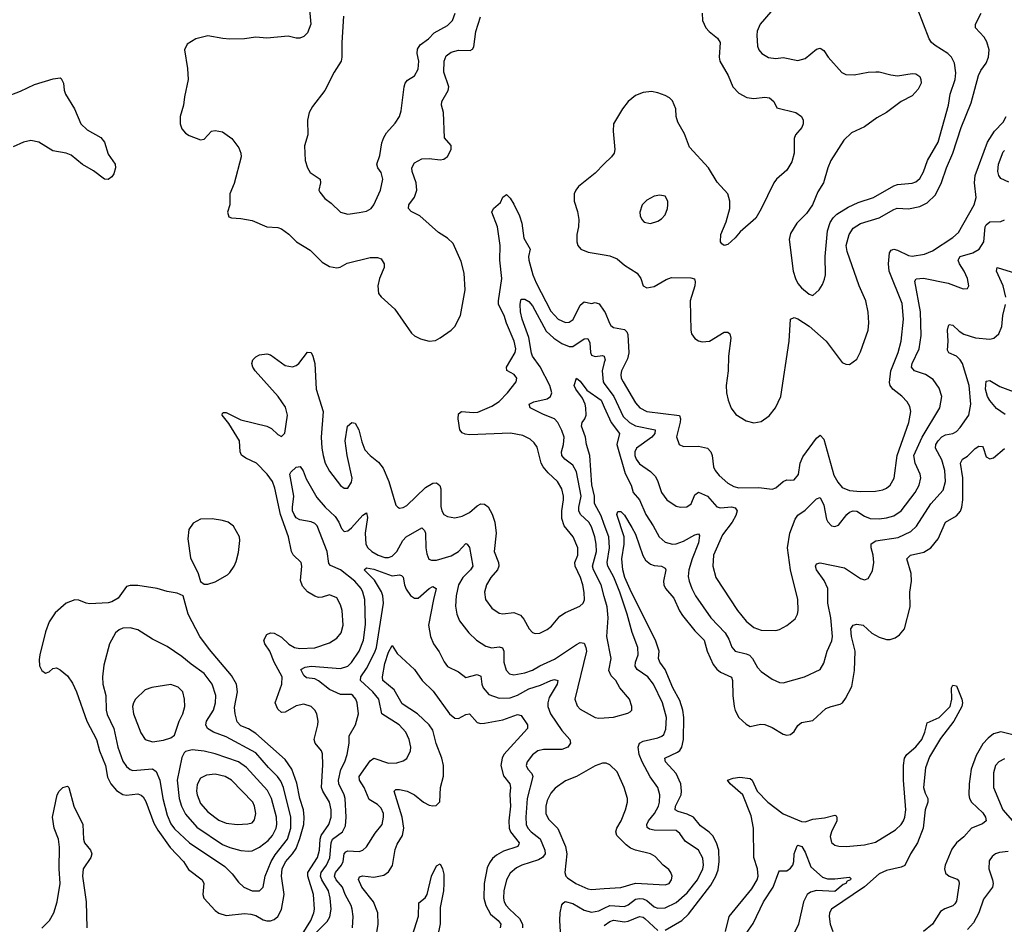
# Model space of a CAD drawing. Header units: inches. Extents: x 1649636 to 1815363, y 506543 to 641975.
# Tile 191 of 256: x 1736830 to 1742169, y 551869 to 556774. Entities that reach past the tile are written whole.
import ezdxf

# ---------------------------------------------------------------- set-up
doc = ezdxf.new("R2010")
doc.units = ezdxf.units.IN
doc.header["$MEASUREMENT"] = 0
doc.layers.add('B7535', color=7, linetype='Continuous')
doc.layers.add('B7545', color=7, linetype='Continuous')

msp = doc.modelspace()

# ---------------------------------------------------------------- linework, layer by layer
at = {"layer": 'B7535', "color": 5}
for points, elevation in [([(1738399.3, 556850), (1738408.9, 556750), (1738390, 556703.7), (1738370, 556682.9), (1738350, 556674), (1738330, 556674.5), (1738285.6, 556685.6), (1738170, 556674), (1738110, 556678.7), (1738050, 556670.6), (1737970, 556669), (1737931.4, 556671.4), (1737850, 556687.3), (1737784.7, 556670), (1737738, 556642), (1737724, 556610), (1737740.4, 556510), (1737743.1, 556450), (1737723.7, 556356.3), (1737719, 556310), (1737700.9, 556250), (1737700.9, 556210), (1737710, 556183), (1737730, 556158), (1737750, 556145.5), (1737810, 556122.6), (1737830, 556126.7), (1737871.1, 556168.9), (1737890, 556173.4), (1737930, 556165.3), (1737980.3, 556130), (1738018.8, 556078.8), (1738029.1, 556050), (1738030.2, 556030), (1737994, 555886), (1737970.3, 555830), (1737970.4, 555769.6), (1737957.3, 555730), (1737964.5, 555704.5), (1737978.8, 555698.8), (1738030, 555696.4), (1738090, 555684.9), (1738170, 555650.3), (1738230, 555646.4), (1738250, 555640.4), (1738290, 555610.4), (1738330.2, 555570.2), (1738404.6, 555524.6), (1738470, 555458.3), (1738510, 555436.5), (1738550, 555429), (1738568.2, 555431.8), (1738606.3, 555453.7), (1738730, 555484.4), (1738770, 555483.7), (1738790, 555476.4), (1738806.4, 555450), (1738806.7, 555430), (1738782, 555370), (1738771.3, 555330), (1738776.5, 555290), (1738790, 555270.4), (1738863.7, 555203.7), (1738954.4, 555074.4), (1738970, 555059.5), (1739003.7, 555043.7), (1739050, 555030.3), (1739085.2, 555034.8), (1739110, 555048.7), (1739169.8, 555090.2), (1739189.6, 555110), (1739219.8, 555170), (1739246, 555310), (1739239.4, 555399.4), (1739223.3, 555463.3), (1739180.3, 555560.3), (1739150, 555589.7), (1739100.6, 555620.6), (1738999.8, 555710), (1738953.6, 555733.6), (1738938.2, 555750), (1738939.8, 555770), (1738970, 555812.2), (1738982.9, 555850), (1738980.6, 555890), (1738958.4, 555950), (1738955.8, 555970), (1738970, 555998.3), (1739010, 556019.3), (1739050, 556021.3), (1739110, 556014.3), (1739130, 556018), (1739150, 556032.7), (1739169.7, 556070), (1739170, 556092.7), (1739132.8, 556132.8), (1739127.7, 556270), (1739118, 556310), (1739119.2, 556330), (1739153.1, 556390), (1739156.8, 556410), (1739129.8, 556490), (1739131.6, 556550), (1739142.2, 556577.8), (1739170, 556598.2), (1739210, 556608), (1739272.6, 556607.4), (1739285.6, 556614.4), (1739293.2, 556626.8), (1739303.2, 556710), (1739329.2, 556790)], 520), ([(1738586.3, 556793.7), (1738577.1, 556650), (1738577.5, 556570), (1738573, 556550), (1738535.8, 556490), (1738484.9, 556390), (1738417.3, 556302.7), (1738400.5, 556270), (1738390.4, 556229.6), (1738392.2, 556150), (1738374.9, 556090), (1738377.6, 556010), (1738390, 555970.8), (1738405.8, 555945.8), (1738458.8, 555910), (1738460.5, 555890), (1738452.7, 555850), (1738458.3, 555838.3), (1738484.4, 555804.4), (1738518.7, 555778.7), (1738570, 555730.4), (1738610, 555720.3), (1738670, 555728.4), (1738710, 555735.5), (1738735.1, 555750), (1738750, 555770.8), (1738785.7, 555850), (1738798.5, 555910), (1738790, 555945.2), (1738771.8, 555970), (1738766, 555990), (1738782.4, 556037.6), (1738794.5, 556105.5), (1738804, 556136), (1738818.7, 556161.3), (1738866.3, 556213.7), (1738889.8, 556250), (1738899.3, 556280.7), (1738914.8, 556410), (1738921, 556430), (1738933.7, 556446.3), (1738970.6, 556469.4), (1738990, 556504.9), (1738994.7, 556550), (1738985.9, 556590), (1738986.3, 556613.7), (1739001.7, 556638.3), (1739047.7, 556670), (1739077.5, 556702.5), (1739150, 556742.9), (1739177.4, 556770), (1739191.1, 556808.9)], 540), ([(1736750, 556353.5), (1736833.8, 556386.2), (1736910, 556423.5), (1737012.5, 556452.5), (1737050, 556458.4), (1737055.4, 556455.4), (1737068.5, 556430), (1737071.3, 556391.3), (1737078, 556370), (1737127.2, 556290), (1737161.7, 556210), (1737196.7, 556176.7), (1737270, 556134.6), (1737290.4, 556110), (1737310, 556044.9), (1737347.2, 555990), (1737349.1, 555970), (1737341.1, 555938.9), (1737330, 555921.6), (1737310, 555907.3), (1737290, 555909.6), (1737230, 555955.1), (1737170, 555988.7), (1737110, 556039.9), (1737082, 556050), (1737010, 556063.6), (1736934, 556110), (1736890, 556119.1), (1736850, 556110.5), (1736795.2, 556084.8)], 480), ([(1740000, 555991.6), (1739950, 555942), (1739860.4, 555870), (1739844.9, 555850), (1739836.5, 555830), (1739837.4, 555790), (1739854.6, 555734.6), (1739861.4, 555690), (1739859.3, 555650), (1739850.2, 555610), (1739850.2, 555570.2), (1739856.9, 555550), (1739872.4, 555530), (1739912.7, 555512.7), (1740000, 555498.1)], 520), ([(1738347.1, 551790), (1738408.3, 551890), (1738424.8, 551930), (1738428.3, 551950), (1738423.4, 552030), (1738392.7, 552130), (1738392.4, 552150), (1738444.4, 552230), (1738454.9, 552270), (1738459.7, 552330), (1738465.3, 552350), (1738506.7, 552410), (1738519.5, 552450), (1738519.3, 552490), (1738509.9, 552530), (1738473.8, 552590), (1738467, 552610), (1738474.2, 552734.2), (1738472.1, 552792.1), (1738466.6, 552810), (1738432.4, 552850), (1738427.1, 552870), (1738447.3, 552950), (1738448.9, 552970), (1738442, 553010), (1738430.6, 553030.6), (1738410, 553049.7), (1738370, 553063.2), (1738330, 553053.4), (1738270, 553018.3), (1738250, 553017.4), (1738230, 553034.8), (1738216.1, 553070), (1738250.9, 553170), (1738253.1, 553210), (1738210.8, 553290), (1738186.5, 553350), (1738159.8, 553390), (1738154.2, 553410), (1738170, 553439.7), (1738190, 553449.3), (1738210, 553447.9), (1738250, 553426.4), (1738290, 553387.9), (1738319.5, 553370), (1738350, 553363.3), (1738430, 553367.8), (1738510, 553395.3), (1738550, 553419.5), (1738573.8, 553450), (1738583.5, 553490), (1738578.7, 553570), (1738570, 553601.2), (1738550, 553639.3), (1738510, 553654.5), (1738470, 553642), (1738450, 553641.5), (1738430, 553647.6), (1738390, 553671.9), (1738363, 553703), (1738353, 553733), (1738359.8, 553810), (1738355.6, 553830), (1738313, 553873), (1738304.1, 553890), (1738288.2, 553970), (1738245.2, 554090), (1738213.1, 554233.1), (1738200.2, 554270), (1738171.3, 554310), (1738114.6, 554370), (1738056.1, 554396.1), (1738032.5, 554412.5), (1738024.9, 554430), (1738022.6, 554490), (1737964.1, 554584.1), (1737927.6, 554630), (1737930, 554641), (1737935.5, 554644.5), (1737950, 554643.6), (1738030, 554603.7), (1738169.6, 554569.6), (1738196.4, 554556.4), (1738230, 554525.3), (1738250, 554513), (1738268.3, 554531.7), (1738282.4, 554630), (1738272.1, 554672.1), (1738231.6, 554731.6), (1738107.4, 554870), (1738095.1, 554890), (1738089.7, 554910), (1738094, 554930), (1738110, 554946), (1738130, 554955.8), (1738170, 554962.6), (1738190, 554956.5), (1738270, 554899.5), (1738310, 554891.7), (1738330, 554898.9), (1738343, 554910), (1738390, 554970.3), (1738410.2, 554970.2), (1738420.3, 554950), (1738430.1, 554910.1), (1738437.1, 554770), (1738475.4, 554650), (1738464.6, 554510), (1738467.8, 554450), (1738475.2, 554410), (1738486.4, 554370), (1738510, 554326.4), (1738570, 554248.4), (1738590, 554233.4), (1738610, 554234), (1738630, 554266.8), (1738633, 554287), (1738605, 554410), (1738595.3, 554490), (1738607.4, 554570), (1738630.4, 554590.4), (1738650, 554585.5), (1738668.9, 554550), (1738684.7, 554484.7), (1738702.2, 554442.2), (1738730, 554410.2), (1738775.1, 554375.1), (1738801.4, 554341.4), (1738831.7, 554270), (1738870, 554141), (1738881, 554130), (1738890, 554126), (1738910, 554128.4), (1738930, 554140.3), (1739030, 554237.7), (1739070, 554261.1), (1739090, 554263.2), (1739108.5, 554248.5), (1739114.5, 554230), (1739113.4, 554133.4), (1739118.8, 554110), (1739130, 554090.3), (1739150, 554079.6), (1739190, 554073.6), (1739230, 554082.3), (1739270, 554102), (1739310, 554138.5), (1739330, 554147.8), (1739350, 554146), (1739370, 554132.4), (1739392.7, 554092.7), (1739406, 554050), (1739413.1, 553990), (1739402.4, 553890), (1739426.5, 553830), (1739427.6, 553810), (1739420.7, 553790), (1739385.2, 553750), (1739360.7, 553710), (1739350.2, 553670), (1739355.8, 553630), (1739390, 553582.6), (1739430, 553555.3), (1739450, 553551.3), (1739510, 553559.1), (1739545.1, 553545.1), (1739563.4, 553523.4), (1739592.2, 553470), (1739610, 553450.4), (1739625.4, 553445.4), (1739650, 553447.4), (1739690, 553467), (1739713.9, 553486.1), (1739759.7, 553540.3), (1739790, 553560.2), (1739866.9, 553593.1), (1739885.7, 553610), (1739892.5, 553627.5), (1739891.7, 553668.3), (1739882.8, 553710), (1739870.4, 553750), (1739841.9, 553810), (1739840.8, 553830), (1739856.5, 553870), (1739856.5, 553910), (1739831.4, 553970), (1739782.5, 554030), (1739769.4, 554069.4), (1739769.3, 554110), (1739779.6, 554170), (1739779.6, 554190), (1739769.9, 554229.9), (1739746, 554270), (1739695.9, 554315.9), (1739668.5, 554348.5), (1739658.1, 554370), (1739636.4, 554456.4), (1739620, 554480), (1739598.9, 554498.9), (1739559.1, 554519.1), (1739491.3, 554531.3), (1739270, 554523.2), (1739245.7, 554525.7), (1739230, 554533), (1739216.4, 554550), (1739207, 554610), (1739210, 554636.3), (1739226, 554650), (1739290, 554643.2), (1739314.5, 554645.5), (1739390, 554679), (1739430, 554703.7), (1739475.9, 554750), (1739521.3, 554810), (1739526, 554830), (1739511.8, 554850), (1739472.1, 554872.1), (1739469.8, 554890), (1739515.9, 554970), (1739520.7, 554990), (1739510.9, 555030), (1739469.3, 555129.3), (1739457.9, 555170), (1739426.8, 555230), (1739425.9, 555250), (1739444.1, 555370), (1739433.7, 555470), (1739435.3, 555550), (1739420.9, 555650), (1739389.8, 555730), (1739399.7, 555750), (1739437.5, 555782.5), (1739450, 555810.8), (1739470, 555825.5), (1739490, 555807), (1739510, 555774.3), (1739539.4, 555710), (1739553.1, 555670), (1739563.2, 555590), (1739598.7, 555530), (1739589.6, 555490), (1739590.6, 555470), (1739612.4, 555390), (1739630, 555346.3), (1739710, 555194.2), (1739750, 555149.3), (1739790, 555132.9), (1739810, 555134.4), (1739831.5, 555148.5), (1739870, 555226.5), (1739890, 555243.6), (1739930, 555235.4), (1739950, 555239.8), (1739972.5, 555232.5), (1740000, 555193.3)], 480), ([(1740000, 553645.7), (1739982.3, 553710), (1739941.3, 553790), (1739936.3, 553810), (1739957.3, 553890), (1739956.5, 553930), (1739949.5, 553970), (1739930, 554024.2), (1739915.7, 554050), (1739871.1, 554091.1), (1739861.1, 554110), (1739861.5, 554130), (1739875.3, 554190), (1739850, 554322), (1739830, 554358.4), (1739786.6, 554390), (1739769.3, 554410), (1739768.3, 554430), (1739779.6, 554470), (1739782.1, 554510), (1739770, 554546.6), (1739748.1, 554590), (1739729.7, 554610), (1739670, 554633), (1739598.7, 554670), (1739592.8, 554690), (1739617.5, 554702.5), (1739690, 554718), (1739708.7, 554730), (1739715.9, 554750), (1739704.6, 554790), (1739652.5, 554892.5), (1739610.5, 554950), (1739605.5, 554965.5), (1739591.4, 555051.4), (1739553.9, 555150), (1739546.1, 555190), (1739543.9, 555230), (1739547.5, 555252.5), (1739550, 555258), (1739570, 555258.2), (1739590, 555245), (1739610, 555222), (1739684.8, 555084.8), (1739726.8, 555046.8), (1739770, 555017.6), (1739810, 555001.1), (1739830, 555002), (1739890, 555043), (1739910, 555045.8), (1739922.3, 555022.3), (1739925.2, 554970), (1739930, 554955.3), (1739950, 554948.2), (1739990, 554953.5), (1739999.5, 554950), (1740000, 554947.5)], 460), ([(1740000, 554915), (1739988.8, 554870), (1739993.7, 554810), (1740000, 554801.4)], 460), ([(1740000, 554036.4), (1739983, 554083), (1739947.5, 554150), (1739947.6, 554190), (1739931.7, 554251.7), (1739921.3, 554410), (1739903.2, 554470), (1739898.1, 554510), (1739876.5, 554570), (1739879.1, 554590), (1739894.7, 554610), (1739901.8, 554630), (1739899.4, 554670), (1739895.7, 554690), (1739881.5, 554721.5), (1739845.7, 554770), (1739837.4, 554790), (1739849.7, 554830.3), (1739870, 554813.4), (1739905.2, 554765.2), (1739983, 554710), (1740000, 554672.5)], 440), ([(1738427, 551813), (1738496.5, 551883.5), (1738511.5, 551908.5), (1738519.4, 551950), (1738514.2, 552010), (1738503.7, 552050), (1738468, 552110), (1738461.4, 552130), (1738464, 552150), (1738493.8, 552190), (1738511.8, 552228.2), (1738519.6, 552310), (1738527, 552330), (1738580.5, 552370), (1738596.7, 552403.3), (1738600.3, 552450), (1738594.8, 552550), (1738589.4, 552570), (1738559.9, 552630), (1738558.8, 552650), (1738572, 552708), (1738593.1, 552750), (1738605.4, 552790), (1738615.8, 552850), (1738617.4, 552890), (1738650.7, 552950), (1738666.5, 553010), (1738659.8, 553070), (1738652.9, 553090), (1738636.8, 553110), (1738630, 553114.6), (1738570, 553114.7), (1738510, 553141.6), (1738450, 553189.4), (1738430, 553198.8), (1738384.6, 553204.6), (1738370, 553217.4), (1738355.4, 553250), (1738377.5, 553262.5), (1738410, 553268.3), (1738570, 553255.1), (1738610, 553268.5), (1738630, 553288.7), (1738671.1, 553350), (1738693.5, 553410), (1738705.5, 553494.5), (1738701, 553630), (1738691.6, 553670), (1738681.3, 553690), (1738648.1, 553730), (1738570, 553789.9), (1738515.1, 553815.1), (1738505.6, 553825.6), (1738497.9, 553890), (1738443.6, 554030), (1738430, 554042.9), (1738410, 554051.6), (1738350, 554061.4), (1738330, 554073.3), (1738318.7, 554090), (1738309.9, 554110.1), (1738308.8, 554131.2), (1738317.4, 554190), (1738295.3, 554310), (1738300, 554320), (1738330, 554348.1), (1738351.4, 554351.4), (1738367.3, 554327.3), (1738383.6, 554283.6), (1738442.2, 554182.2), (1738487.4, 554130), (1738540.4, 554080.4), (1738560.9, 554050), (1738574.6, 554014.6), (1738590, 553999.2), (1738610, 554003), (1738630, 554019), (1738690, 554087.8), (1738710, 554100.5), (1738715.3, 554075.3), (1738703.3, 553990), (1738707.3, 553930), (1738718, 553910), (1738739.7, 553890), (1738773.4, 553870), (1738810, 553858.3), (1738830, 553857.5), (1738850, 553864.4), (1738875.9, 553890), (1738908, 553950), (1738925.2, 553970), (1739010, 554019.1), (1739024.8, 554004.8), (1739031.2, 553990), (1739031.8, 553910), (1739037, 553877), (1739049.3, 553849.3), (1739062.4, 553842.4), (1739090, 553842.8), (1739170, 553866.5), (1739209.9, 553890.1), (1739250, 553932.8), (1739257.3, 553930), (1739270, 553911), (1739287.4, 553810), (1739274.4, 553790), (1739232.4, 553750), (1739210.1, 553710), (1739196.6, 553650), (1739192.9, 553592.9), (1739199.8, 553550), (1739214.3, 553514.3), (1739264.6, 553450), (1739307.2, 553410), (1739357.6, 553377.6), (1739390, 553367.8), (1739430, 553372.4), (1739447.3, 553367.3), (1739454.4, 553350), (1739455.1, 553290), (1739467.4, 553247.4), (1739486.3, 553226.3), (1739510, 553221.1), (1739570, 553232.5), (1739610, 553246.9), (1739650, 553270.1), (1739730, 553306.2), (1739850, 553386.2), (1739870, 553396.5), (1739890, 553392.9), (1739900.7, 553370), (1739902.6, 553350), (1739840.8, 553090), (1739852.5, 553052.5), (1739870, 553034.4), (1739950, 552990.4), (1739970, 552985.7), (1740000, 552988.1)], 460), ([(1738635, 551850), (1738638.1, 551910), (1738633.2, 551950), (1738627.9, 551970), (1738594.3, 552030), (1738579.9, 552070), (1738545.9, 552110), (1738537.5, 552130), (1738543, 552150), (1738575.2, 552190), (1738583.4, 552210), (1738588.8, 552251.2), (1738598, 552262), (1738610, 552267.5), (1738670, 552263), (1738690, 552270.2), (1738710, 552288.1), (1738757.5, 552362.5), (1738794.8, 552410), (1738803.5, 552450), (1738802, 552470), (1738790, 552498.7), (1738770, 552518), (1738725.8, 552545.8), (1738697.3, 552610), (1738672.4, 552650), (1738671.5, 552670), (1738730, 552755.6), (1738749.8, 552770.2), (1738830, 552742.2), (1738875.4, 552744.6), (1738910, 552754.3), (1738930, 552767), (1738949.7, 552810), (1738950.8, 552830), (1738942.8, 552870), (1738924.8, 552910), (1738888.5, 552950), (1738793.6, 553010), (1738776.9, 553090), (1738745.7, 553130), (1738678.7, 553190), (1738679.6, 553210), (1738710, 553255.5), (1738755.9, 553344.1), (1738764.6, 553370), (1738802.6, 553610), (1738798.4, 553650), (1738791.2, 553671.2), (1738753.9, 553733.9), (1738697.7, 553790), (1738710, 553800.8), (1738750, 553795), (1738850, 553758.8), (1738890, 553763.5), (1738900, 553760), (1738910.1, 553750.1), (1738916.5, 553710), (1738925.5, 553685.5), (1738950, 553652.1), (1738970, 553636.3), (1738990, 553636.8), (1739050, 553690.1), (1739070, 553699.8), (1739088.8, 553690), (1739073.2, 553630), (1739047.2, 553490), (1739058.5, 553430), (1739073.2, 553390), (1739105.3, 553345.3), (1739131.7, 553291.7), (1739150, 553267.3), (1739210, 553237.8), (1739250, 553207.6), (1739310, 553223.5), (1739330, 553213.4), (1739336.5, 553170), (1739344, 553150), (1739374.5, 553114.5), (1739430, 553095.4), (1739490, 553096.4), (1739530, 553111), (1739590, 553144.7), (1739654.2, 553165.8), (1739710.9, 553190.9), (1739730, 553196.8), (1739748.4, 553190), (1739743.8, 553170), (1739701.5, 553098.5), (1739693.4, 553070), (1739693.1, 553050), (1739708.8, 553010), (1739770, 552919.3), (1739813.2, 552870), (1739816.9, 552850), (1739802.6, 552830), (1739770, 552817.3), (1739670, 552816.5), (1739640.5, 552810), (1739610, 552787.8), (1739581.3, 552750), (1739576.1, 552730), (1739585.5, 552710), (1739607.2, 552687.2), (1739613, 552670), (1739582, 552550), (1739574.3, 552450), (1739577, 552410), (1739586, 552390), (1739603.9, 552370), (1739652.3, 552332.3), (1739677.3, 552270), (1739679.8, 552250), (1739664.5, 552230), (1739642.7, 552217.3), (1739552, 552190), (1739524.4, 552175.6), (1739490, 552145), (1739468.9, 552110), (1739455.4, 552050), (1739453.6, 552010), (1739457.4, 551990), (1739467.5, 551970), (1739485.9, 551950), (1739540.8, 551900.8), (1739556.1, 551870), (1739556.6, 551850)], 440), ([(1738760.4, 551790), (1738774.5, 551870), (1738772.7, 551930), (1738749.3, 551990), (1738685.5, 552070), (1738667.8, 552112.2), (1738673.2, 552126.8), (1738688.5, 552131.5), (1738750, 552124.6), (1738804.7, 552135.3), (1738830, 552152.6), (1738852.1, 552187.9), (1738865.7, 552274.3), (1738877.3, 552302.7), (1738905.9, 552350), (1738913.1, 552390), (1738904, 552450), (1738859.8, 552590), (1738870, 552599.7), (1738890, 552600.4), (1738931.2, 552591.2), (1738970.8, 552570.8), (1739019.5, 552530), (1739050, 552514.6), (1739070, 552510.4), (1739087.5, 552512.5), (1739107.6, 552532.4), (1739112.2, 552610), (1739129, 552671), (1739128.6, 552730), (1739119.6, 552770), (1739088.3, 552848.3), (1739070, 552921.4), (1739049.9, 552950), (1738987.5, 553010), (1738904.9, 553064.9), (1738859.9, 553139.9), (1738799.3, 553190), (1738798.2, 553210), (1738810, 553282), (1738830, 553344), (1738850, 553380.5), (1738876.4, 553336.4), (1738970.1, 553250.1), (1739012.6, 553190), (1739072.3, 553132.3), (1739160.5, 553010), (1739190, 552985.9), (1739210, 552984.1), (1739250, 553005.4), (1739270, 553010.3), (1739310, 552963.2), (1739330, 552958.2), (1739350, 552959.3), (1739450, 552976.8), (1739530, 553006.4), (1739550, 553001.1), (1739583.6, 552950), (1739583.2, 552930), (1739455.3, 552790), (1739445.7, 552770), (1739438.8, 552730), (1739452.9, 552672.9), (1739488.1, 552630), (1739491.2, 552611.2), (1739488.3, 552571.7), (1739492.1, 552510), (1739482.5, 552430), (1739484.9, 552390), (1739492.2, 552370), (1739538, 552310), (1739537, 552303), (1739531.5, 552290), (1739454.1, 552265.9), (1739415.7, 552244.3), (1739394.7, 552225.3), (1739377.5, 552202.5), (1739365.3, 552174.7), (1739349.5, 552090), (1739347.7, 552010), (1739357.5, 551970), (1739383.3, 551923.3), (1739424, 551890), (1739435.2, 551875.2), (1739438.5, 551870), (1739435.6, 551850)], 420), ([(1740000, 552742.7), (1739990, 552743), (1739950, 552727.1), (1739850, 552669.8), (1739790, 552646), (1739733.6, 552606.4), (1739710, 552579.7), (1739690, 552539.6), (1739683, 552510), (1739683.7, 552470), (1739697.9, 552437.9), (1739748.8, 552388.8), (1739790.1, 552290.1), (1739797.4, 552250), (1739786.3, 552150), (1739791.8, 552130), (1739800.6, 552120.6), (1739845.3, 552090), (1739910, 552061.5), (1739930, 552057.2), (1740000, 552062.1)], 460), ([(1736950, 551848.1), (1736991.6, 551890), (1737015.2, 551930), (1737033.6, 551990), (1737049.9, 552090), (1737044.7, 552170), (1737046.7, 552286.7), (1737041.3, 552330), (1737018, 552390), (1737007.4, 552450), (1737033, 552570), (1737044.5, 552590), (1737063.7, 552610), (1737090, 552618.2), (1737096.8, 552610), (1737124.3, 552510), (1737173, 552410), (1737175.9, 552330), (1737180.8, 552310), (1737214.7, 552270), (1737221.8, 552250), (1737215.5, 552230), (1737174.7, 552170), (1737170.1, 552130), (1737190.1, 551990.1), (1737194.8, 551850)], 480), ([(1738960.7, 551810), (1738992.7, 551912.7), (1738994.5, 551985.5), (1739028.3, 552011.7), (1739039.7, 552030), (1739062.4, 552130), (1739090, 552185.3), (1739110, 552197), (1739123.2, 552170), (1739130, 552141), (1739130.6, 552090), (1739127.9, 552050), (1739110, 551959), (1739110.2, 551870.2), (1739081.7, 551730)], 380), ([(1739763.7, 551796.3), (1739758.7, 551890), (1739761.5, 551930), (1739770, 551973.4), (1739776.2, 551983.8), (1739788.5, 551991.5), (1739830, 551980.5), (1739890, 551944.3), (1739930, 551935), (1739970, 551940.7), (1740000, 551955.2)], 440)]:
    msp.add_lwpolyline(points, dxfattribs=dict(at, elevation=elevation))
for points, elevation in [([(1737873.3, 554066.7), (1737810, 554066.3), (1737770, 554043.6), (1737747.6, 554010), (1737742, 553958), (1737755.5, 553855.5), (1737797.1, 553770), (1737810, 553726.8), (1737830, 553713.4), (1737850, 553712.7), (1737890, 553726), (1737956.3, 553763.7), (1737970, 553775.8), (1737993.1, 553810), (1738004.4, 553835.6), (1738016.1, 553883.9), (1738023.8, 553950), (1738021.5, 553970), (1737990, 554027), (1737961.2, 554050), (1737930, 554059.1)], 520), ([(1737430, 553706.4), (1737410, 553699.7), (1737363.5, 553636.5), (1737330, 553616.5), (1737310, 553611.7), (1737210, 553607.1), (1737190, 553609.7), (1737150, 553626), (1737130, 553627.8), (1737083, 553610), (1737022.4, 553557.6), (1736990, 553509.2), (1736970, 553454), (1736939.3, 553330), (1736935.2, 553304.8), (1736938, 553270), (1736950, 553244), (1736970, 553230.7), (1736990, 553237.3), (1737010, 553256), (1737030, 553258.8), (1737050, 553248.7), (1737090, 553215.8), (1737116.5, 553176.5), (1737138.6, 553130), (1737193.9, 552970), (1737245.9, 552870), (1737262.5, 552810), (1737295.5, 552730), (1737306.9, 552666.9), (1737324.2, 552630), (1737354.3, 552594.3), (1737390, 552572.9), (1737410, 552569.5), (1737470, 552575.5), (1737489.5, 552569.5), (1737499.3, 552559.3), (1737514, 552534), (1737556.7, 552416.7), (1737578.7, 552378.7), (1737645.5, 552285.5), (1737718.5, 552210), (1737746.1, 552166.1), (1737819, 552110), (1737829, 552090), (1737823.6, 552030), (1737829.2, 552010), (1737890, 551943.6), (1737910, 551929.3), (1737950, 551916.8), (1738050, 551927), (1738084.2, 551924.2), (1738110, 551915.7), (1738150, 551893.4), (1738170, 551887), (1738190, 551887.6), (1738210, 551894.8), (1738229.5, 551910.5), (1738250.6, 551949.4), (1738263.7, 552030), (1738248.9, 552128.9), (1738253.7, 552170), (1738271.9, 552208.1), (1738310, 552250.1), (1738330, 552280.1), (1738350, 552333), (1738370.8, 552410), (1738373.4, 552450), (1738368.9, 552488.9), (1738349.2, 552550), (1738333.4, 552633.4), (1738305.9, 552710), (1738270, 552763), (1738110, 552902.4), (1738070, 552929.2), (1738030, 552944.3), (1738010, 552967.4), (1737998.5, 553010), (1737994.9, 553045.1), (1738010.9, 553130), (1738005.4, 553170), (1737978.2, 553218.2), (1737859.2, 553359.2), (1737807.1, 553430), (1737743.1, 553550), (1737716, 553650), (1737684.7, 553664.7), (1737630, 553672.8), (1737575.3, 553690), (1737470, 553705.8)], 520), ([(1737430, 553476.8), (1737390, 553474), (1737370, 553465.7), (1737350, 553449.6), (1737316.9, 553390), (1737286.3, 553273.7), (1737279, 553210), (1737281.7, 553170), (1737296.4, 553110), (1737298.5, 553030), (1737305.4, 553005.4), (1737341.3, 552930), (1737361.5, 552830), (1737390, 552753.8), (1737410, 552724.2), (1737430, 552707.7), (1737443.3, 552703.3), (1737550, 552710.9), (1737570, 552697.8), (1737590.1, 552650.1), (1737607.2, 552550), (1737630, 552459.6), (1737650, 552413.8), (1737670, 552385.8), (1737750.1, 552310.1), (1737941.9, 552181.9), (1737982, 552142), (1738016.7, 552096.7), (1738046.4, 552070), (1738090, 552050.3), (1738130, 552049.2), (1738150.5, 552069.5), (1738161.9, 552130), (1738194.3, 552210), (1738215.3, 552244.7), (1738281.5, 552330), (1738300.3, 552390), (1738299.9, 552450), (1738259.9, 552610), (1738245.5, 552645.5), (1738228.1, 552670), (1738178.8, 552718.8), (1738110, 552798.1), (1737950, 552884.7), (1737881, 552910), (1737849.2, 552930), (1737840.2, 552950), (1737842.9, 552970), (1737881.3, 553030), (1737892.4, 553070), (1737893.2, 553110), (1737874.1, 553170), (1737830, 553229), (1737759.3, 553279.3), (1737710, 553321.2), (1737630, 553374.7), (1737550, 553415.1), (1737470, 553465.7)], 540), ([(1737650, 553168.2), (1737546.7, 553153.3), (1737510, 553140.5), (1737458, 553090), (1737446.5, 553070), (1737441.8, 553050), (1737447.8, 553010), (1737486.3, 552906.3), (1737510, 552870.4), (1737550, 552858.3), (1737610, 552867.9), (1737650, 552879.3), (1737670, 552894.8), (1737695.1, 552970), (1737714.5, 553010), (1737725.3, 553050), (1737724.7, 553090), (1737714, 553130), (1737690, 553154.7)], 560), ([(1737766, 552814), (1737730, 552805.6), (1737721.8, 552798.2), (1737710, 552773.2), (1737684.3, 552650), (1737695.7, 552550), (1737708, 552510), (1737730, 552465.6), (1737790, 552395.9), (1737930, 552302.1), (1737970, 552285.2), (1738030, 552269.5), (1738070, 552265.1), (1738090, 552267.8), (1738130, 552286.4), (1738177.8, 552322.2), (1738201.7, 552350), (1738220.1, 552390), (1738224.3, 552410), (1738221.8, 552450), (1738195, 552550), (1738173.9, 552593.9), (1738059.5, 552719.5), (1738015.8, 552750), (1737890, 552792.5), (1737830, 552807.9)], 560), ([(1737890, 552682), (1737843, 552677), (1737810, 552660.9), (1737792.6, 552627.4), (1737789.5, 552590.5), (1737793, 552570), (1737810, 552523.5), (1737850, 552478), (1737910, 552434.1), (1737950, 552417.6), (1738010, 552410.2), (1738066.9, 552413.1), (1738090, 552419.6), (1738104.1, 552435.9), (1738109.8, 552470), (1738103.2, 552510), (1738094.6, 552530), (1737978, 552650), (1737944.7, 552670)], 580)]:
    msp.add_lwpolyline(points, close=True, dxfattribs=dict(at, elevation=elevation))
at = {"layer": 'B7545', "color": 5}
for points, elevation in [([(1740903, 556817), (1740846, 556750), (1740828.2, 556711.8), (1740826.3, 556690), (1740830.2, 556630.2), (1740837.4, 556610), (1740854.4, 556590), (1740890, 556568.9), (1740930, 556563.1), (1740970, 556568.7), (1741050, 556552), (1741090, 556564.4), (1741150, 556614), (1741170, 556620.5), (1741190, 556607.7), (1741214, 556570), (1741288.1, 556488.1), (1741310, 556477.6), (1741354.6, 556474.6), (1741430, 556489.2), (1741471.9, 556491.9), (1741490, 556492), (1741554.4, 556474.4), (1741590, 556470.2), (1741670, 556482), (1741690, 556480.4), (1741710, 556466.8), (1741716.5, 556450), (1741717.4, 556430), (1741702.4, 556397.6), (1741670, 556361.1), (1741609.3, 556330.7), (1741530.4, 556270), (1741478.6, 556241.4), (1741410, 556192.6), (1741339.7, 556160.3), (1741298.8, 556121.2), (1741227.9, 556010), (1741211.4, 555970), (1741189, 555890), (1741158.5, 555841.5), (1741128.9, 555770), (1741096.7, 555723.3), (1741044.6, 555670), (1741010, 555614), (1741002.2, 555582.2), (1741024.1, 555410), (1741035.9, 555370), (1741050, 555343.7), (1741070, 555320.3), (1741110, 555285.3), (1741130, 555278), (1741164.7, 555310), (1741182.6, 555337.4), (1741193.6, 555366.4), (1741198.7, 555390), (1741197.2, 555490), (1741210.6, 555629.4), (1741224.8, 555675.2), (1741240.6, 555699.4), (1741261.4, 555718.6), (1741321.7, 555758.3), (1741376.7, 555783.3), (1741460.5, 555810), (1741570, 555874), (1741590, 555880.9), (1741670, 555886.8), (1741690, 555895.5), (1741710, 555913.1), (1741730, 555948.5), (1741752.2, 556010), (1741810.5, 556110), (1741865.5, 556310), (1741876.2, 556370), (1741903.1, 556450), (1741906, 556486), (1741898.5, 556538.5), (1741882, 556570), (1741862.7, 556590), (1741793.4, 556633.4), (1741774.5, 556650), (1741761.6, 556670), (1741699.7, 556830)], 540), ([(1740000, 555498.1), (1740030, 555493), (1740070, 555478), (1740110, 555443.6), (1740179, 555399), (1740198.3, 555370), (1740211.6, 555331.6), (1740230, 555320.9), (1740270, 555327.6), (1740334.7, 555365.3), (1740364.5, 555375.5), (1740470, 555374), (1740488.5, 555368.5), (1740493, 555353), (1740490.3, 555330.3), (1740465.4, 555250), (1740469.2, 555090), (1740473.1, 555070), (1740490, 555044.4), (1740510, 555031.8), (1740530, 555026.3), (1740570, 555031.4), (1740650, 555078.8), (1740670, 555080.3), (1740680.9, 555070), (1740686.7, 555046.7), (1740673.9, 554950), (1740672.3, 554870), (1740661, 554790), (1740662.9, 554750), (1740671.6, 554711.6), (1740688.1, 554668.1), (1740713.6, 554633.6), (1740770, 554599.3), (1740810, 554588.3), (1740850, 554595.8), (1740893.3, 554626.7), (1740928.4, 554670), (1740957.7, 554730), (1741002.4, 555030), (1741010, 555150.7), (1741030, 555158.3), (1741050, 555152), (1741111.5, 555111.5), (1741203.8, 555030), (1741290, 554915.8), (1741310, 554906.4), (1741330, 554904.9), (1741370, 554934), (1741390, 554972.7), (1741429.9, 555090), (1741433.9, 555130), (1741431.6, 555188.4), (1741418.2, 555250), (1741382.4, 555330), (1741316.3, 555516.3), (1741312.3, 555550), (1741326.8, 555610), (1741350, 555644.2), (1741390, 555668.2), (1741490, 555699.6), (1741570, 555745.4), (1741588.8, 555751.2), (1741650, 555748.9), (1741710, 555760.8), (1741750, 555781.7), (1741796.5, 555823.5), (1741829.2, 555890.8), (1741854.7, 555970), (1741890.2, 556049.8), (1741934.5, 556190), (1741990, 556324), (1742028.6, 556471.4), (1742041.5, 556498.5), (1742070, 556538.6), (1742083.6, 556570), (1742086.4, 556610), (1742074.3, 556654.3), (1742059.3, 556679.3), (1742012.2, 556730), (1742011.9, 556750), (1742044.1, 556810)], 520), ([(1740531, 556810), (1740532.7, 556770), (1740551, 556730), (1740569.3, 556710), (1740614.6, 556674.6), (1740627.8, 556650), (1740622, 556570), (1740626.2, 556550), (1740672, 556472), (1740696.5, 556410), (1740730, 556376.2), (1740772.7, 556352.7), (1740810, 556346.8), (1740870, 556354.5), (1740894.9, 556350), (1740919.5, 556330), (1740936.2, 556296.2), (1741039.3, 556270), (1741068.7, 556250), (1741079, 556230), (1741079.1, 556210), (1741071.5, 556190), (1741036, 556150), (1741029, 556130), (1741030.1, 556050), (1741017.3, 556002.7), (1740990, 555958.2), (1740933.8, 555910), (1740918.4, 555890), (1740851.2, 555748.8), (1740821.6, 555698.4), (1740736.2, 555623.8), (1740710, 555592), (1740670, 555555.1), (1740650, 555549.4), (1740638, 555558), (1740629.6, 555570), (1740632, 555610), (1740661.5, 555678.5), (1740681.5, 555750), (1740681.5, 555790), (1740669.8, 555829.8), (1740612.4, 555892.4), (1740565.3, 555970), (1740462.1, 556082.1), (1740434.5, 556154.5), (1740398, 556218), (1740389.7, 556250), (1740387.1, 556290), (1740370, 556333.6), (1740353.6, 556350), (1740330, 556362.6), (1740290, 556377.4), (1740256.1, 556383.9), (1740210, 556379.7), (1740170, 556363.6), (1740130.3, 556329.7), (1740099.5, 556290), (1740050.3, 556210), (1740048.9, 556170), (1740057.4, 556070), (1740053.4, 556050), (1740038.7, 556030), (1740000, 555991.6)], 520), ([(1740000, 555193.3), (1740005.5, 555185.5), (1740027.5, 555127.5), (1740036.1, 555116.1), (1740050, 555105.3), (1740110, 555094.4), (1740122.2, 555082.2), (1740127, 555067), (1740132.3, 554967.7), (1740125, 554935), (1740092.4, 554870), (1740088.9, 554850), (1740092.3, 554830), (1740102.5, 554810), (1740170, 554695.8), (1740193.2, 554670), (1740230, 554649), (1740407.5, 554627.5), (1740414, 554610), (1740411.7, 554591.7), (1740391.2, 554511.2), (1740406.7, 554470), (1740430, 554458.9), (1740510, 554461.4), (1740560.3, 554450), (1740578, 554430), (1740585.5, 554410), (1740592.8, 554350), (1740600.9, 554330), (1740622.3, 554302.3), (1740670, 554260.5), (1740702.1, 554242.1), (1740730, 554236), (1740837.4, 554237.4), (1740910, 554227.8), (1740930, 554236.1), (1740970, 554270.2), (1740990, 554279.5), (1741010, 554276.4), (1741030, 554279.3), (1741052.2, 554307.8), (1741062.9, 554370), (1741076.5, 554403.5), (1741150, 554504.4), (1741170, 554520.3), (1741190, 554499.5), (1741244.9, 554304.9), (1741265.9, 554265.9), (1741290, 554237.7), (1741330, 554221.1), (1741390, 554215.9), (1741470, 554218), (1741510, 554225.2), (1741530, 554234.2), (1741550.8, 554250), (1741572.3, 554287.7), (1741587.7, 554410), (1741651.6, 554590), (1741662.5, 554650), (1741657.2, 554677.2), (1741642.6, 554702.6), (1741612.5, 554732.5), (1741564.2, 554770), (1741549.6, 554789.6), (1741546, 554806), (1741553.9, 554870), (1741593.6, 554970), (1741609.9, 555029.9), (1741622.8, 555150), (1741615.2, 555235.2), (1741544.7, 555410), (1741541.3, 555450), (1741546.3, 555510), (1741556.1, 555523.9), (1741570, 555530.1), (1741590, 555525.1), (1741650, 555494.6), (1741670, 555491.5), (1741736.6, 555503.4), (1741779.4, 555520.6), (1741890, 555592.3), (1741920.8, 555619.2), (1742004.9, 555770), (1742015.5, 555810), (1742007.9, 555890), (1742010.9, 555930), (1742078.3, 556110), (1742115.8, 556170), (1742162.2, 556217.8), (1742179.2, 556250)], 480), ([(1742193.1, 555893.1), (1742150, 555913), (1742138.7, 555930), (1742134.6, 555950), (1742137, 555990), (1742163.3, 556056.7), (1742170, 556065.5)], 460), ([(1740000, 554801.4), (1740052.5, 554730), (1740103, 554623), (1740136.6, 554590), (1740170, 554572.4), (1740275.3, 554550), (1740274.8, 554530), (1740257.4, 554510), (1740173.8, 554450), (1740165.1, 554430), (1740165.6, 554410), (1740171.9, 554390), (1740190, 554365.6), (1740250, 554324.8), (1740276.8, 554296.8), (1740291.1, 554270), (1740310.2, 554210), (1740339.6, 554170), (1740390, 554136.5), (1740414, 554130), (1740448.1, 554131.9), (1740471.8, 554148.2), (1740490, 554197.3), (1740510, 554211.3), (1740559.6, 554190), (1740610, 554132.7), (1740630, 554127.8), (1740690, 554131.8), (1740710, 554127), (1740720.2, 554110), (1740713.7, 554086.3), (1740692.9, 554050), (1740640, 553980), (1740591.6, 553870), (1740587.8, 553810), (1740605.4, 553750), (1740722, 553570), (1740770, 553512.4), (1740810, 553477.6), (1740850, 553464.2), (1740930, 553462.6), (1740950, 553467), (1740990, 553488.8), (1741034.6, 553525.4), (1741047.4, 553550), (1741051.6, 553570), (1741049.8, 553630), (1741009.8, 553790), (1740993.6, 553910), (1741006.8, 553990), (1741034.7, 554065.3), (1741050, 554087.8), (1741090, 554114), (1741150, 554176.5), (1741170, 554182.4), (1741190, 554140.7), (1741205.1, 554065.1), (1741211.3, 554051.3), (1741231.3, 554030), (1741250, 554024.9), (1741270, 554032.4), (1741315, 554090), (1741330, 554102.9), (1741350, 554110.8), (1741370, 554108.5), (1741410, 554082.5), (1741442, 554070), (1741490, 554067.6), (1741530, 554072.9), (1741570, 554084.2), (1741610, 554111.1), (1741685.4, 554210), (1741707.3, 554250), (1741716.1, 554290), (1741712.7, 554310), (1741685.6, 554370), (1741678.2, 554410), (1741723.4, 554510), (1741818.5, 554670), (1741829.8, 554730), (1741815.9, 554775.9), (1741783, 554823), (1741742.4, 554850), (1741681.3, 554870), (1741665.7, 554890), (1741668.7, 554910), (1741707.2, 554990), (1741718.4, 555061.6), (1741713.7, 555190), (1741684.2, 555355.8), (1741690.9, 555369.1), (1741730, 555372.7), (1741865.2, 555345.2), (1741945.6, 555314.4), (1741970, 555316), (1741977, 555330), (1741969.6, 555370), (1741952.1, 555410), (1741925.1, 555450), (1741918.7, 555470), (1741922.3, 555477.7), (1741930, 555490.1), (1741997.4, 555510), (1742031.9, 555530), (1742057, 555570), (1742064.5, 555650), (1742070, 555662), (1742090, 555677.6), (1742150, 555679.5), (1742170, 555688.4)], 460), ([(1742178, 555270), (1742162.7, 555330), (1742126.2, 555410), (1742129.5, 555430), (1742230, 555400.2)], 440), ([(1740000, 554672.5), (1740037.3, 554590), (1740082.9, 554530), (1740067.9, 554470), (1740112.5, 554312.5), (1740145.7, 554250), (1740155.8, 554210), (1740190.8, 554170), (1740224.6, 554090), (1740265.5, 554030), (1740298.2, 553970), (1740330, 553940.2), (1740370, 553929.4), (1740390, 553931.6), (1740430, 553945.8), (1740490, 553980.9), (1740510, 553985.7), (1740516.7, 553976.7), (1740510, 553936.9), (1740475.9, 553850), (1740458.5, 553790), (1740455.3, 553755.3), (1740459.4, 553730), (1740473.8, 553690), (1740495, 553650), (1740578, 553530), (1740654.5, 553450), (1740674.8, 553414.8), (1740690.8, 553370.8), (1740699.8, 553359.8), (1740710.4, 553350), (1740770, 553335.7), (1740787.4, 553327.4), (1740803.5, 553310), (1740830, 553261.7), (1740850, 553239.6), (1740910, 553197), (1740950, 553180.3), (1740970, 553178), (1741085.2, 553210), (1741169.8, 553250.2), (1741190, 553284), (1741208.7, 553350), (1741234.2, 553405.8), (1741236.5, 553430), (1741227.6, 553530), (1741212.6, 553610), (1741211.4, 553690), (1741192.5, 553732.5), (1741149.8, 553790), (1741145.6, 553810), (1741150, 553824), (1741171.2, 553828.8), (1741302.4, 553802.4), (1741390, 553743), (1741410, 553736.3), (1741430, 553744), (1741454.5, 553785.5), (1741461.7, 553830), (1741458.7, 553870), (1741446.8, 553910), (1741447.6, 553932.4), (1741472.5, 553947.5), (1741593.8, 553966.2), (1741661.7, 553998.3), (1741692.5, 554027.5), (1741770, 554149.3), (1741838.1, 554221.9), (1741849.2, 554270), (1741845.9, 554330), (1741830, 554386.9), (1741795.8, 554450), (1741798.5, 554470), (1741810, 554490.1), (1741830, 554511.5), (1741850, 554522), (1741890.4, 554529.6), (1741910, 554541.5), (1741930, 554562), (1741976.2, 554630), (1741987.3, 554690), (1741977.7, 554790), (1741941.7, 554910), (1741930, 554929.8), (1741910, 554949), (1741868, 554968), (1741861.7, 554981.7), (1741864.7, 555030), (1741860.3, 555090), (1741866, 555114), (1741870, 555120.4), (1741890, 555117.8), (1741925, 555085), (1741949.2, 555069.2), (1742012, 555048), (1742090, 555041.3), (1742112.6, 555047.4), (1742138.9, 555070), (1742155.6, 555110), (1742160.6, 555170), (1742175.5, 555230)], 440), ([(1740000, 554947.5), (1740003.8, 554930), (1740000, 554915)], 460), ([(1742174, 554634), (1742126, 554666), (1742090, 554708.3), (1742078.1, 554730), (1742067.3, 554770), (1742070, 554813), (1742090, 554818), (1742145.3, 554785.3), (1742217, 554757)], 420), ([(1740330, 551836.3), (1740420.8, 551890), (1740456.8, 551923.2), (1740578.4, 552081.6), (1740605.3, 552130), (1740616.5, 552163.5), (1740622.5, 552210), (1740621.6, 552270), (1740608.7, 552310), (1740587.9, 552347.9), (1740568.6, 552368.6), (1740521.9, 552401.9), (1740482.9, 552450), (1740450, 552466.5), (1740400.1, 552480.1), (1740384.9, 552490), (1740386.3, 552510), (1740416.1, 552570), (1740419.3, 552590), (1740415.3, 552630), (1740390, 552687.2), (1740332.2, 552750), (1740328.9, 552770), (1740397.8, 552802.2), (1740410, 552811.8), (1740421.1, 552830), (1740430.3, 552870), (1740430.9, 552990), (1740425.8, 553030), (1740410, 553082.8), (1740371.1, 553150), (1740330.3, 553250), (1740301.6, 553290), (1740294, 553310), (1740296.6, 553350), (1740277, 553410), (1740148, 553668), (1740111.6, 553750), (1740101.3, 553790), (1740095, 553850), (1740107.4, 553930), (1740107.3, 553970), (1740068.8, 554090), (1740073.2, 554106.8), (1740090, 554106.4), (1740110, 554087), (1740150, 554021.2), (1740170, 553984), (1740208.5, 553868.5), (1740223.3, 553843.3), (1740250, 553821.2), (1740270, 553813.9), (1740310.8, 553810), (1740330, 553800.4), (1740334.5, 553790), (1740321.6, 553730), (1740323.3, 553710), (1740332.3, 553690), (1740376.5, 553636.5), (1740407.9, 553567.9), (1740423.7, 553543.7), (1740490, 553459.2), (1740540.6, 553410), (1740556.9, 553350), (1740590, 553276.8), (1740610, 553251.5), (1740630, 553236.4), (1740688.8, 553208.8), (1740695.1, 553190), (1740696.2, 553110), (1740704.5, 553050), (1740710, 553028.5), (1740730, 552990.3), (1740770, 552953.7), (1740790, 552941.3), (1740846.1, 552953.9), (1740870, 552951.3), (1740910, 552935.2), (1740970, 552899.7), (1740990, 552893.5), (1741010, 552897.1), (1741030, 552914.7), (1741050, 552946.3), (1741070, 552963.6), (1741130, 552974), (1741201.5, 553038.5), (1741230, 553050.2), (1741278.4, 553061.6), (1741291, 553069), (1741307.7, 553092.3), (1741341.8, 553158.2), (1741356, 553244), (1741360.1, 553350), (1741341, 553430), (1741336.2, 553470), (1741349.2, 553490), (1741370, 553496.6), (1741404.2, 553490), (1741450, 553447.9), (1741490, 553425.2), (1741530, 553412.4), (1741550, 553412.8), (1741577.4, 553422.6), (1741600.9, 553439.1), (1741628, 553470), (1741658.9, 553590), (1741656.9, 553670), (1741665.8, 553730), (1741663.2, 553770), (1741640.8, 553850), (1741660.5, 553870), (1741732.7, 553887.3), (1741769.8, 553910), (1741810, 553958.9), (1741849.8, 554050), (1741910, 554084.2), (1741930.5, 554109.5), (1741938.3, 554130), (1741943.6, 554170), (1741943.1, 554290), (1741931.3, 554368.7), (1741942.2, 554390), (1741970, 554407.8), (1742010, 554449.2), (1742030, 554461.7), (1742050, 554459.3), (1742053.9, 554453.9), (1742070, 554404.4), (1742090, 554392), (1742110, 554398.9), (1742170.6, 554449.4)], 420), ([(1740000, 551955.2), (1740030, 551969.7), (1740110, 551965.3), (1740130, 551974.6), (1740170, 552004), (1740190, 552008.9), (1740210, 552006.9), (1740230, 551998), (1740270, 551963.4), (1740290, 551955.9), (1740330, 551957.7), (1740390, 551986.6), (1740450, 552038.4), (1740505.3, 552110), (1740534.3, 552170), (1740537.4, 552190), (1740533.5, 552226.5), (1740511.3, 552271.3), (1740438.5, 552318.5), (1740410, 552360.9), (1740390, 552377.3), (1740270, 552378.8), (1740244.7, 552384.7), (1740232.9, 552392.9), (1740231.5, 552410), (1740240.2, 552430), (1740272.3, 552470), (1740293.9, 552510), (1740299.9, 552530), (1740301.2, 552570), (1740289.8, 552610), (1740247.8, 552667.8), (1740204.5, 552750), (1740189.9, 552790), (1740183.2, 552830), (1740190.8, 552850), (1740210, 552862.2), (1740290, 552878.9), (1740311.8, 552888.2), (1740322.1, 552897.9), (1740333.4, 552926.6), (1740337.7, 552990), (1740314.9, 553070), (1740266.4, 553170), (1740235.4, 553210), (1740178.3, 553250), (1740168, 553268), (1740169.4, 553290), (1740182.8, 553330), (1740182.5, 553370), (1740151.6, 553451.6), (1740124.5, 553550), (1740084, 553670), (1740050.9, 553750.9), (1740019.4, 553810), (1740015.8, 553830), (1740028.2, 553910), (1740024.2, 553970), (1740000, 554036.4)], 440), ([(1740000, 552988.1), (1740050, 552992), (1740127.3, 553012.7), (1740139.6, 553020.4), (1740149.2, 553030), (1740149.5, 553050), (1740135.8, 553090), (1740085.1, 553150), (1740063, 553190), (1740036.6, 553216.6), (1740024.1, 553244.1), (1740037.4, 553310), (1740013.6, 553430), (1740021.3, 553530), (1740015.3, 553590), (1740000, 553645.7)], 460), ([(1740657.3, 551830), (1740676.5, 551910), (1740799.3, 552060.7), (1740828.1, 552110), (1740834.8, 552130), (1740831.5, 552168.5), (1740811.1, 552231.1), (1740808.4, 552390), (1740796.9, 552456.9), (1740751, 552571), (1740682.9, 552630), (1740668.7, 552650), (1740699.3, 552660.7), (1740734, 552666), (1740790, 552659.8), (1740801.8, 552650), (1740829.5, 552590), (1740887, 552530), (1740970, 552467.1), (1741070, 552426.8), (1741090, 552424.7), (1741130, 552438.3), (1741194.1, 552445.9), (1741250, 552459.6), (1741256.3, 552456.3), (1741260.9, 552450), (1741261.4, 552430), (1741232.2, 552370), (1741225.3, 552345.3), (1741231.9, 552311.9), (1741250, 552298.2), (1741271.6, 552291.6), (1741310.9, 552290.9), (1741410, 552300.1), (1741470, 552313.5), (1741579.3, 552380.7), (1741609.3, 552410), (1741621.7, 552430), (1741630.3, 552450), (1741634.8, 552490), (1741621.8, 552650), (1741621.4, 552730), (1741627.8, 552770), (1741640.6, 552790), (1741690, 552830.8), (1741721.4, 552870), (1741737.4, 552910), (1741750, 552960.5), (1741816, 552990), (1741875.1, 553050), (1741885.1, 553090), (1741882.9, 553150), (1741890, 553166), (1741910, 553161), (1741938, 553090), (1741942.3, 553070), (1741938.6, 553050), (1741895.1, 552970), (1741823.5, 552876.5), (1741763.5, 552776.5), (1741742.2, 552717.8), (1741731, 552611), (1741739.4, 552579.4), (1741754.2, 552550), (1741753.8, 552530), (1741739.2, 552490), (1741729.8, 552390.2), (1741698.9, 552310), (1741660.8, 552250), (1741630, 552187.9), (1741610, 552178.3), (1741530, 552160.9), (1741490, 552142.8), (1741410, 552071.6), (1741231.1, 551950), (1741221.8, 551930), (1741219, 551910), (1741225, 551870), (1741239, 551830)], 380), ([(1742230, 552892.9), (1742150, 552912.5), (1742110, 552901.4), (1742081.5, 552878.5), (1742053.2, 552846.8), (1742015.7, 552784.3), (1741989.5, 552710), (1741978.3, 552630), (1741976.4, 552570), (1741979.8, 552550), (1741990.1, 552530), (1742053.2, 552473.2), (1742066, 552450), (1742070.1, 552430), (1742050, 552413.6), (1741991, 552389), (1741950, 552342.4), (1741910, 552309.8), (1741884.4, 552275.6), (1741847.4, 552190), (1741844, 552170), (1741850, 552146.3), (1741870, 552130.2), (1741913.7, 552113.7), (1741921.6, 552101.6), (1741924.1, 552090), (1741910, 551993.2), (1741901.3, 551978.7), (1741890, 551968.4), (1741847, 551953), (1741822.9, 551937.1), (1741779, 551870), (1741730.8, 551829.2)], 420), ([(1742170, 552766.2), (1742139.7, 552750), (1742121.7, 552730), (1742110.2, 552690), (1742111, 552610), (1742160.2, 552490), (1742214.1, 552430)], 440), ([(1740000, 552062.1), (1740090, 552068.4), (1740170, 552091.2), (1740330, 552082.8), (1740351.5, 552090), (1740364.2, 552110), (1740368, 552130), (1740361.3, 552150), (1740350, 552165.1), (1740319.7, 552190), (1740276, 552236), (1740249.9, 552249.9), (1740170, 552269.9), (1740142.2, 552282.2), (1740118.8, 552298.8), (1740068.1, 552350), (1740063.4, 552370), (1740068.2, 552390), (1740091.3, 552430), (1740114.8, 552490), (1740125.1, 552530), (1740125.3, 552550), (1740107.7, 552610), (1740070, 552695.6), (1740030, 552733.6), (1740010, 552742.4), (1740000, 552742.7)], 460), ([(1740770, 551818.9), (1740806.4, 551873.6), (1740863.4, 551990), (1740915.8, 552070), (1740946.6, 552153.4), (1740950, 552157.6), (1740990, 552158.8), (1741010, 552173.6), (1741022.9, 552190), (1741028.2, 552210), (1741029.8, 552250.2), (1741045.4, 552294.6), (1741050, 552297.1), (1741070.3, 552290), (1741090, 552260.4), (1741120.3, 552180.3), (1741183.9, 552123.9), (1741210, 552115.3), (1741250, 552114.9), (1741330, 552124.7), (1741336.8, 552116.8), (1741335.5, 552110), (1741317.3, 552102.7), (1741310.3, 552090), (1741295.2, 552084.8), (1741250, 552047.3), (1741150, 552052.5), (1741117.5, 552042.5), (1741100.2, 552030), (1741079.8, 551990), (1741052.9, 551870), (1740930, 551621.2)], 360), ([(1742190, 552262.6), (1742142.2, 552257.8), (1742121.6, 552250), (1742103.8, 552236.2), (1742087.2, 552212.8), (1742084.1, 552170), (1742104.2, 552110), (1742107.8, 552090), (1742104.7, 552070), (1742055.5, 552004.5), (1742030, 551931.6), (1742002.7, 551877.3), (1741970, 551841.1)], 440), ([(1740000, 551862.8), (1740030, 551883.1), (1740050, 551890.5), (1740110, 551882.7), (1740130, 551886.3), (1740190, 551911.5), (1740210, 551907.5), (1740220.2, 551900.2), (1740290, 551834.7)], 420)]:
    msp.add_lwpolyline(points, dxfattribs=dict(at, elevation=elevation))
at = {"layer": 'B7545', "color": 5, "elevation": 540}
msp.add_lwpolyline([(1740302, 555822), (1740270, 555816.3), (1740230, 555796.2), (1740204.9, 555770), (1740193.4, 555730), (1740194.8, 555710), (1740202.8, 555690), (1740216.8, 555676.8), (1740250, 555668), (1740290, 555680.7), (1740310, 555694), (1740330, 555716), (1740342.9, 555750), (1740344.5, 555770), (1740343.7, 555790), (1740330, 555817.2)], close=True, dxfattribs=at)

doc.saveas('drawing.dxf')
